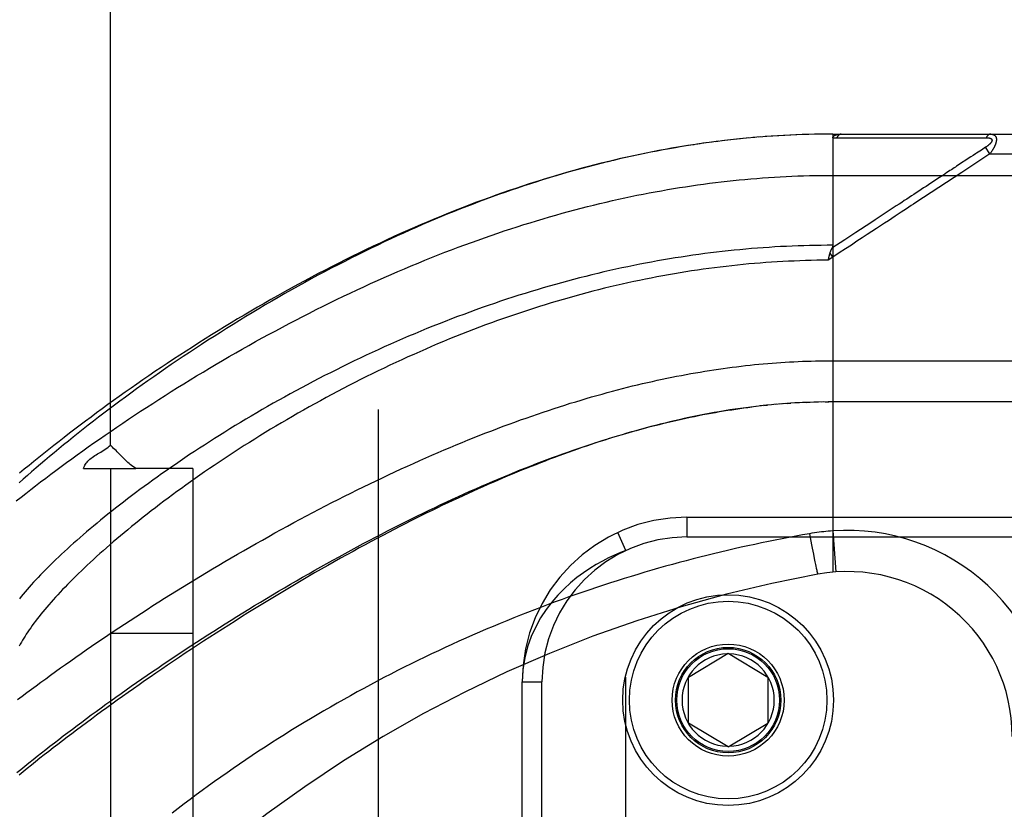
# Model space of a CAD drawing. Header units: inches. Extents: x 0 to 227, y 0 to 147.
# Tile 199 of 256: x 98.55 to 100.04, y 97.07 to 98.27. Entities that reach past the tile are written whole.
import ezdxf

# ---------------------------------------------------------------- set-up
doc = ezdxf.new("R2010")
doc.units = ezdxf.units.IN
doc.header["$LTSCALE"] = 12.466667
doc.header["$MEASUREMENT"] = 0
doc.linetypes.add('HIDDEN', pattern=[0.2, 0.1, -0.1])
for name, color, linetype in [('DEFAULT_2', 8, 'HIDDEN'), ('RIGHTHAND_DOOR_ASSEMBLY', 7, 'CONTINUOUS'), ('SUBPANEL', 7, 'CONTINUOUS')]:
    doc.layers.add(name, color=color, linetype=linetype)

msp = doc.modelspace()

# ---------------------------------------------------------------- linework, layer by layer
at = {"layer": 'DEFAULT_2', "color": 8, "linetype": 'HIDDEN'}
msp.add_line((99.0892, 100.1694), (99.0892, 43.0654), dxfattribs=at)
at = {"layer": 'RIGHTHAND_DOOR_ASSEMBLY', "color": 8, "linetype": 'HIDDEN'}
for p, q in [((99.6387, 98.0865), (99.6293, 98.0856)), ((99.6514, 98.0878), (99.6387, 98.0865)), ((99.6605, 98.0886), (99.6481, 98.0875)), ((99.6697, 98.0893), (99.6575, 98.0883)), ((99.6788, 98.09), (99.6669, 98.0891)), ((99.6879, 98.0906), (99.6763, 98.0898)), ((99.6971, 98.0912), (99.6856, 98.0905)), ((99.7062, 98.0917), (99.695, 98.0911)), ((99.7153, 98.0922), (99.7044, 98.0916)), ((99.7244, 98.0926), (99.7137, 98.0921)), ((99.7335, 98.0929), (99.723, 98.0925)), ((99.7426, 98.0932), (99.7324, 98.0929)), ((99.7517, 98.0934), (99.7417, 98.0931)), ((99.7608, 98.0935), (99.751, 98.0934)), ((99.7699, 98.0936), (99.7604, 98.0935)), ((99.7789, 98.0936), (99.7697, 98.0936)), ((99.7789, 98.0936), (100.6527, 98.0936)), ((99.7789, 98.0936), (99.7789, 97.4289)), ((99.785, 98.088), (99.809, 98.088)), ((99.9776, 98.0881), (99.9813, 98.0881)), ((99.9813, 98.0881), (99.9847, 98.0881)), ((99.9847, 98.0881), (99.9879, 98.0881)), ((99.9879, 98.0881), (99.9926, 98.0881)), ((99.9926, 98.0881), (99.9956, 98.0881)), ((99.9956, 98.0881), (100.0074, 98.0881)), ((100.0074, 98.0881), (100.0084, 98.0881)), ((99.5777, 98.079), (99.563, 98.0768)), ((99.5869, 98.0803), (99.5725, 98.0783)), ((99.5962, 98.0816), (99.582, 98.0797)), ((99.6054, 98.0828), (99.5915, 98.081)), ((99.6146, 98.0839), (99.601, 98.0822)), ((99.6238, 98.0849), (99.6104, 98.0834)), ((100.0107, 98.0737), (100.0044, 98.0695)), ((100.0173, 98.0636), (100.0107, 98.0737)), ((99.9883, 98.059), (99.9669, 98.0449)), ((100.0173, 98.0636), (99.9746, 98.0355)), ((99.992, 98.0614), (99.9883, 98.059)), ((100.002, 98.068), (99.9968, 98.0646)), ((100.0044, 98.0695), (100.002, 98.068)), ((100.0173, 98.0636), (100.6827, 98.0636)), ((99.7789, 98.0311), (100.6827, 98.0311)), ((99.9407, 98.0277), (99.9275, 98.0191)), ((99.797, 97.9333), (99.7777, 97.9206)), ((99.7731, 97.9066), (99.7734, 97.9079)), ((99.7789, 97.9069), (99.7748, 97.9131)), ((99.7789, 97.9069), (99.7722, 97.9023)), ((99.7722, 97.9023), (99.7729, 97.9054)), ((99.7729, 97.9054), (99.7731, 97.9066)), ((99.7724, 97.7499), (100.6827, 97.7499)), ((99.7005, 97.6843), (99.6919, 97.6835)), ((99.7076, 97.6848), (99.6978, 97.684)), ((99.7095, 97.6849), (99.7154, 97.6853)), ((99.7287, 97.6861), (99.7212, 97.6857)), ((99.7358, 97.6864), (99.727, 97.686)), ((99.7386, 97.6866), (99.7444, 97.6868)), ((99.7575, 97.6872), (99.7501, 97.687)), ((99.7647, 97.6873), (99.7559, 97.6871)), ((99.7674, 97.6873), (99.7732, 97.6874)), ((100.6527, 97.6874), (99.7789, 97.6874)), ((99.6707, 97.6814), (99.6622, 97.6805)), ((99.6742, 97.6818), (99.6801, 97.6824)), ((99.5577, 97.5124), (100.6839, 97.5124)), ((99.5577, 97.5124), (99.5577, 97.4824)), ((99.4652, 97.462), (99.4526, 97.4892)), ((99.7789, 97.4916), (99.7834, 97.4293)), ((99.5577, 97.4824), (100.7139, 97.4824)), ((99.7436, 97.4873), (99.7447, 97.4817)), ((99.7447, 97.4817), (99.7467, 97.4706)), ((99.4652, 96.0228), (99.4652, 97.462)), ((99.7467, 97.4706), (99.7477, 97.4653)), ((99.7477, 97.4653), (99.7495, 97.4562)), ((99.7495, 97.4562), (99.7508, 97.4497)), ((99.7508, 97.4497), (99.7519, 97.4446)), ((99.7519, 97.4446), (99.7527, 97.4407)), ((99.7527, 97.4407), (99.7533, 97.4379)), ((99.7533, 97.4379), (99.7538, 97.4353)), ((99.7538, 97.4353), (99.7542, 97.4336)), ((99.7542, 97.4336), (99.7546, 97.4321)), ((99.7546, 97.4321), (99.7548, 97.4311)), ((99.7548, 97.4311), (99.755, 97.4302)), ((99.755, 97.4302), (99.7552, 97.4294)), ((99.7552, 97.4294), (99.7554, 97.4287)), ((99.5602, 97.2699), (99.6202, 97.3059)), ((99.6202, 97.3059), (99.6802, 97.2699)), ((99.5602, 97.1999), (99.5602, 97.2699)), ((99.6802, 97.2699), (99.6802, 97.1999)), ((99.3077, 97.2624), (99.3377, 97.2624)), ((99.3077, 96.2224), (99.3077, 97.2624)), ((99.3377, 96.2224), (99.3377, 97.2624)), ((99.6202, 97.1638), (99.5602, 97.1999)), ((99.6202, 97.1638), (99.6802, 97.1999))]:
    msp.add_line(p, q, dxfattribs=at)
for points in [[(99.6422, 98.0869), (99.633, 98.0859), (99.6199, 98.0845)], [(99.7789, 98.0878), (99.779, 98.088), (99.779, 98.0881), (99.779, 98.0883), (99.779, 98.0884), (99.779, 98.0886), (99.7791, 98.0887), (99.7791, 98.0889), (99.7792, 98.089), (99.7792, 98.0892), (99.7793, 98.0893), (99.7793, 98.0894), (99.7794, 98.0896), (99.7795, 98.0897), (99.7796, 98.0898), (99.7796, 98.09), (99.7797, 98.0901), (99.7798, 98.0902), (99.7799, 98.0903), (99.7801, 98.0905), (99.7802, 98.0906), (99.7803, 98.0907), (99.7804, 98.0908), (99.7806, 98.0909), (99.7807, 98.0911), (99.7809, 98.0912), (99.781, 98.0913), (99.7812, 98.0914), (99.7814, 98.0915), (99.7816, 98.0916), (99.7818, 98.0917), (99.782, 98.0919), (99.7822, 98.092), (99.7824, 98.0921), (99.7827, 98.0922), (99.7829, 98.0923), (99.7832, 98.0924), (99.7835, 98.0925), (99.7838, 98.0926), (99.7841, 98.0927), (99.7844, 98.0928), (99.7847, 98.0929), (99.785, 98.0929), (99.7854, 98.093), (99.7858, 98.0931), (99.7862, 98.0932), (99.7866, 98.0933), (99.787, 98.0933), (99.7875, 98.0934), (99.7879, 98.0934), (99.7884, 98.0935), (99.7889, 98.0935), (99.7894, 98.0936), (99.79, 98.0936), (99.7905, 98.0936), (99.7911, 98.0936), (99.7917, 98.0936)], [(99.7789, 98.0878), (99.7799, 98.0879), (99.7809, 98.0879), (99.7819, 98.0879), (99.7829, 98.088), (99.7839, 98.088), (99.785, 98.088)], [(99.7917, 98.0936), (99.7914, 98.0936), (99.7912, 98.0936), (99.791, 98.0936), (99.7908, 98.0936), (99.7905, 98.0935), (99.7903, 98.0935), (99.7901, 98.0934), (99.7899, 98.0933), (99.7897, 98.0932), (99.7894, 98.0931), (99.7892, 98.093), (99.789, 98.0929), (99.7888, 98.0928), (99.7886, 98.0926), (99.7884, 98.0925), (99.7882, 98.0923), (99.788, 98.0922), (99.7877, 98.092), (99.7875, 98.0918), (99.7874, 98.0916), (99.7872, 98.0914), (99.787, 98.0912), (99.7868, 98.091), (99.7866, 98.0907), (99.7864, 98.0905), (99.7862, 98.0902), (99.7861, 98.09), (99.7859, 98.0897), (99.7857, 98.0894), (99.7856, 98.0892), (99.7854, 98.0889), (99.7853, 98.0886), (99.7851, 98.0883), (99.785, 98.088)], [(99.809, 98.088), (99.8144, 98.088), (99.8195, 98.088), (99.8245, 98.088), (99.8294, 98.088), (99.8343, 98.088), (99.839, 98.088), (99.8436, 98.088), (99.848, 98.088), (99.8523, 98.088), (99.8564, 98.088), (99.8604, 98.088), (99.8643, 98.088), (99.8681, 98.088), (99.8719, 98.088), (99.8757, 98.088), (99.8795, 98.088), (99.8909, 98.088)], [(99.8909, 98.088), (99.8947, 98.088), (99.8983, 98.088), (99.9019, 98.088), (99.9053, 98.088), (99.9085, 98.088), (99.9116, 98.088), (99.9202, 98.088)], [(99.9202, 98.088), (99.9228, 98.088), (99.9254, 98.088), (99.928, 98.088), (99.9306, 98.088), (99.9332, 98.088), (99.9383, 98.088)], [(99.9383, 98.088), (99.9409, 98.088), (99.9435, 98.088), (99.9486, 98.088)], [(99.9486, 98.088), (99.9512, 98.088), (99.9538, 98.088), (99.9564, 98.088), (99.9714, 98.0881)], [(99.9714, 98.0881), (99.9736, 98.0881), (99.9776, 98.0881)], [(100.0084, 98.0881), (100.0106, 98.0882), (100.0118, 98.0882)], [(100.0118, 98.0882), (100.0123, 98.0882), (100.0127, 98.0882), (100.0131, 98.0881), (100.0135, 98.0881), (100.0139, 98.0881), (100.0142, 98.0881), (100.0145, 98.088), (100.0149, 98.088), (100.0152, 98.088), (100.0155, 98.0879), (100.0158, 98.0879), (100.016, 98.0878), (100.0163, 98.0878), (100.0165, 98.0877), (100.0168, 98.0877), (100.017, 98.0876), (100.0172, 98.0876), (100.0174, 98.0875), (100.0176, 98.0874), (100.0178, 98.0874), (100.018, 98.0873), (100.0182, 98.0872), (100.0183, 98.0872), (100.0185, 98.0871), (100.0186, 98.087), (100.0188, 98.0869), (100.0189, 98.0868), (100.0191, 98.0868), (100.0192, 98.0867), (100.0193, 98.0866), (100.0194, 98.0865), (100.0195, 98.0864), (100.0196, 98.0863), (100.0197, 98.0862), (100.0198, 98.0861), (100.0199, 98.0861), (100.02, 98.086), (100.0201, 98.0859), (100.0201, 98.0858), (100.0202, 98.0857), (100.0203, 98.0855), (100.0203, 98.0854), (100.0204, 98.0853), (100.0204, 98.0852), (100.0204, 98.0851), (100.0205, 98.085), (100.0205, 98.0849), (100.0205, 98.0848), (100.0205, 98.0846), (100.0206, 98.0845), (100.0206, 98.0844), (100.0206, 98.0843), (100.0206, 98.0841), (100.0206, 98.084), (100.0205, 98.0839), (100.0205, 98.0837), (100.0205, 98.0836), (100.0205, 98.0835), (100.0204, 98.0833), (100.0204, 98.0832), (100.0203, 98.083), (100.0203, 98.0829), (100.0202, 98.0827), (100.0202, 98.0826), (100.0201, 98.0824), (100.02, 98.0823), (100.0199, 98.0821), (100.0198, 98.082), (100.0197, 98.0818), (100.0196, 98.0816), (100.0195, 98.0815), (100.0194, 98.0813), (100.0193, 98.0811), (100.0192, 98.0809), (100.019, 98.0808), (100.0189, 98.0806), (100.0187, 98.0804), (100.0186, 98.0802), (100.0184, 98.08), (100.0183, 98.0798), (100.0181, 98.0796), (100.0179, 98.0794), (100.0177, 98.0792), (100.0175, 98.079), (100.0173, 98.0788), (100.017, 98.0786), (100.0168, 98.0784), (100.0166, 98.0781), (100.0163, 98.0779), (100.016, 98.0777), (100.0158, 98.0774), (100.0155, 98.0772), (100.0151, 98.0769), (100.0148, 98.0767), (100.0145, 98.0764), (100.0141, 98.0761), (100.0138, 98.0758), (100.0134, 98.0755), (100.013, 98.0752), (100.0125, 98.0749), (100.0121, 98.0746), (100.0116, 98.0743), (100.0112, 98.074), (100.0107, 98.0737)], [(100.0185, 98.0936), (100.0182, 98.0936), (100.018, 98.0936), (100.0178, 98.0936), (100.0176, 98.0936), (100.0173, 98.0935), (100.0171, 98.0935), (100.0169, 98.0934), (100.0167, 98.0933), (100.0165, 98.0932), (100.0162, 98.0931), (100.016, 98.093), (100.0158, 98.0929), (100.0156, 98.0928), (100.0154, 98.0927), (100.0152, 98.0925), (100.015, 98.0924), (100.0148, 98.0922), (100.0146, 98.092), (100.0144, 98.0919), (100.0142, 98.0917), (100.014, 98.0915), (100.0138, 98.0913), (100.0136, 98.091), (100.0134, 98.0908), (100.0133, 98.0906), (100.0131, 98.0904), (100.0129, 98.0901), (100.0127, 98.0898), (100.0126, 98.0896), (100.0124, 98.0893), (100.0123, 98.089), (100.0121, 98.0888), (100.012, 98.0885), (100.0118, 98.0882)], [(100.0185, 98.0936), (100.0189, 98.0936), (100.0193, 98.0936), (100.0197, 98.0936), (100.0201, 98.0935), (100.0205, 98.0935), (100.0208, 98.0934), (100.0212, 98.0934), (100.0215, 98.0933), (100.0218, 98.0932), (100.0221, 98.0931), (100.0224, 98.093), (100.0226, 98.0929), (100.0229, 98.0928), (100.0231, 98.0927), (100.0234, 98.0926), (100.0236, 98.0924), (100.0238, 98.0923), (100.024, 98.0922), (100.0242, 98.092), (100.0244, 98.0919), (100.0246, 98.0918), (100.0248, 98.0916), (100.0249, 98.0914), (100.0251, 98.0913), (100.0252, 98.0911), (100.0254, 98.091), (100.0255, 98.0908), (100.0257, 98.0906), (100.0258, 98.0904), (100.0259, 98.0903), (100.026, 98.0901), (100.0261, 98.0899), (100.0262, 98.0897), (100.0263, 98.0895), (100.0264, 98.0893), (100.0265, 98.0891), (100.0266, 98.0889), (100.0267, 98.0887), (100.0267, 98.0885), (100.0268, 98.0883), (100.0268, 98.088), (100.0269, 98.0878), (100.0269, 98.0876), (100.027, 98.0873), (100.027, 98.0871), (100.0271, 98.0869), (100.0271, 98.0866), (100.0271, 98.0864), (100.0271, 98.0861), (100.0271, 98.0859), (100.0271, 98.0856), (100.0272, 98.0854), (100.0271, 98.0851), (100.0271, 98.0848), (100.0271, 98.0845), (100.0271, 98.0843), (100.0271, 98.084), (100.027, 98.0837), (100.027, 98.0834), (100.027, 98.0831), (100.0269, 98.0828), (100.0269, 98.0825), (100.0268, 98.0822), (100.0267, 98.0819), (100.0267, 98.0815), (100.0266, 98.0812), (100.0265, 98.0809), (100.0264, 98.0806), (100.0263, 98.0802), (100.0262, 98.0799), (100.0261, 98.0795), (100.026, 98.0792), (100.0259, 98.0788), (100.0258, 98.0785), (100.0256, 98.0781), (100.0255, 98.0777), (100.0253, 98.0773), (100.0252, 98.0769), (100.025, 98.0766), (100.0248, 98.0762), (100.0247, 98.0757), (100.0245, 98.0753), (100.0243, 98.0749), (100.0241, 98.0745), (100.0239, 98.074), (100.0236, 98.0736), (100.0234, 98.0732), (100.0232, 98.0727), (100.0229, 98.0722), (100.0226, 98.0717), (100.0224, 98.0712), (100.0221, 98.0707), (100.0218, 98.0702), (100.0214, 98.0697), (100.0211, 98.0691), (100.0207, 98.0686), (100.0204, 98.068), (100.02, 98.0674), (100.0196, 98.0668), (100.0191, 98.0662), (100.0187, 98.0656), (100.0182, 98.0649), (100.0178, 98.0643), (100.0173, 98.0636)], [(99.5684, 98.0776), (99.5591, 98.0762), (99.5498, 98.0747), (99.5405, 98.0731), (99.5311, 98.0715), (99.5218, 98.0698), (99.5124, 98.068), (99.503, 98.0662), (99.4936, 98.0643), (99.4841, 98.0623), (99.4746, 98.0603), (99.4652, 98.0582), (99.4556, 98.0561), (99.4461, 98.0538), (99.4366, 98.0515), (99.427, 98.0491), (99.4174, 98.0467), (99.4078, 98.0442), (99.3981, 98.0416), (99.3885, 98.0389), (99.3788, 98.0362), (99.369, 98.0334), (99.3593, 98.0306), (99.3495, 98.0276), (99.3397, 98.0246), (99.3299, 98.0215), (99.3202, 98.0184), (99.3104, 98.0152), (99.3007, 98.0119), (99.291, 98.0086), (99.2813, 98.0053), (99.2717, 98.0018), (99.262, 97.9984), (99.2524, 97.9949), (99.2429, 97.9913), (99.2333, 97.9876), (99.2237, 97.9839), (99.2141, 97.9802), (99.2046, 97.9764), (99.195, 97.9725), (99.1854, 97.9685), (99.1758, 97.9645), (99.1662, 97.9605), (99.1566, 97.9563), (99.147, 97.9521), (99.1373, 97.9479), (99.1276, 97.9435), (99.1179, 97.9391), (99.1082, 97.9346), (99.0984, 97.93), (99.0885, 97.9253), (99.0786, 97.9205), (99.0686, 97.9157), (99.0586, 97.9107), (99.0485, 97.9057), (99.0384, 97.9006), (99.0283, 97.8954), (99.0181, 97.8901), (99.008, 97.8848), (98.9979, 97.8794), (98.9878, 97.8739), (98.9777, 97.8684), (98.9676, 97.8629), (98.9576, 97.8573), (98.9476, 97.8516), (98.9376, 97.8459), (98.9277, 97.8402), (98.9178, 97.8344), (98.908, 97.8286), (98.8981, 97.8227), (98.8884, 97.8168), (98.8786, 97.8109), (98.869, 97.8049), (98.8593, 97.7989), (98.8498, 97.7929), (98.8403, 97.7868), (98.8308, 97.7808), (98.8214, 97.7747), (98.8121, 97.7686), (98.8028, 97.7624), (98.7936, 97.7563), (98.7845, 97.7502), (98.7754, 97.744), (98.7664, 97.7378), (98.7575, 97.7317), (98.7487, 97.7255), (98.74, 97.7193), (98.7313, 97.7131), (98.7227, 97.707), (98.7142, 97.7008), (98.7058, 97.6946), (98.6974, 97.6885), (98.6892, 97.6823), (98.681, 97.6762), (98.673, 97.6701), (98.665, 97.664), (98.6571, 97.658), (98.6493, 97.6519), (98.6417, 97.6459), (98.6341, 97.6399), (98.6266, 97.6339), (98.6192, 97.6279), (98.6119, 97.622), (98.6046, 97.6161), (98.5975, 97.6102), (98.5905, 97.6044), (98.5836, 97.5986), (98.5768, 97.5928), (98.5701, 97.5871), (98.5635, 97.5814), (98.557, 97.5757), (98.5506, 97.5701), (98.5443, 97.5645)], [(99.563, 98.0768), (99.5535, 98.0753), (99.5439, 98.0737), (99.5343, 98.0721), (99.5247, 98.0704), (99.5151, 98.0686), (99.5055, 98.0668), (99.4959, 98.0648), (99.4862, 98.0628), (99.4765, 98.0608), (99.4668, 98.0587), (99.4571, 98.0565), (99.4473, 98.0542), (99.4375, 98.0518), (99.4277, 98.0494), (99.4179, 98.047), (99.4081, 98.0444), (99.3982, 98.0418), (99.3883, 98.0391), (99.3784, 98.0363), (99.3684, 98.0334), (99.3585, 98.0305), (99.3485, 98.0275), (99.3384, 98.0245), (99.3284, 98.0213), (99.3183, 98.0181), (99.3083, 98.0148), (99.2981, 98.0114), (99.288, 98.008), (99.2779, 98.0045), (99.2677, 98.0009), (99.2575, 97.9972), (99.2473, 97.9935), (99.237, 97.9897), (99.2268, 97.9858), (99.2165, 97.9818), (99.2062, 97.9778), (99.1959, 97.9736), (99.1855, 97.9694), (99.1752, 97.9652), (99.1648, 97.9608), (99.1545, 97.9564), (99.1441, 97.9519), (99.1337, 97.9474), (99.1233, 97.9428), (99.1129, 97.9381), (99.1025, 97.9333), (99.092, 97.9284), (99.0816, 97.9235), (99.0712, 97.9186), (99.0608, 97.9135), (99.0504, 97.9084), (99.04, 97.9033), (99.0296, 97.898), (99.0192, 97.8927), (99.0088, 97.8874), (98.9984, 97.882), (98.9881, 97.8765), (98.9778, 97.871), (98.9675, 97.8654), (98.9572, 97.8598), (98.9469, 97.8542), (98.9367, 97.8484), (98.9265, 97.8427), (98.9163, 97.8369), (98.9062, 97.831), (98.8961, 97.8251), (98.8861, 97.8192), (98.876, 97.8132), (98.8661, 97.8072), (98.8561, 97.8012), (98.8463, 97.7951), (98.8364, 97.789), (98.8267, 97.7829), (98.817, 97.7768), (98.8073, 97.7706), (98.7977, 97.7644), (98.7882, 97.7582), (98.7787, 97.752), (98.7693, 97.7458), (98.7599, 97.7395), (98.7506, 97.7333), (98.7414, 97.727), (98.7323, 97.7207), (98.7232, 97.7145), (98.7143, 97.7082), (98.7054, 97.7019), (98.6965, 97.6957), (98.6878, 97.6894), (98.6791, 97.6832), (98.6706, 97.6769), (98.6621, 97.6707), (98.6536, 97.6644), (98.6453, 97.6582), (98.6371, 97.652), (98.6289, 97.6458), (98.6209, 97.6397), (98.6129, 97.6335), (98.605, 97.6274), (98.5972, 97.6213), (98.5895, 97.6152), (98.5819, 97.6091), (98.5743, 97.6031), (98.5669, 97.597), (98.5596, 97.5911), (98.5523, 97.5851), (98.5452, 97.5791)], [(99.9968, 98.0646), (99.9953, 98.0636), (99.992, 98.0614)], [(99.9669, 98.0449), (99.9649, 98.0436), (99.9629, 98.0423), (99.9609, 98.041), (99.9589, 98.0397), (99.9567, 98.0383), (99.9545, 98.0368), (99.952, 98.0352), (99.9494, 98.0335), (99.9467, 98.0316), (99.9407, 98.0277)], [(98.5402, 97.5372), (98.5474, 97.5429), (98.5547, 97.5486), (98.5621, 97.5543), (98.5695, 97.5601), (98.5771, 97.5659), (98.5848, 97.5717), (98.5925, 97.5775), (98.6004, 97.5834), (98.6083, 97.5893), (98.6164, 97.5952), (98.6245, 97.6011), (98.6327, 97.607), (98.641, 97.613), (98.6494, 97.619), (98.6579, 97.625), (98.6665, 97.631), (98.6751, 97.637), (98.6839, 97.643), (98.6927, 97.649), (98.7016, 97.655), (98.7105, 97.661), (98.7196, 97.6671), (98.7287, 97.6731), (98.7379, 97.6791), (98.7472, 97.6851), (98.7565, 97.6911), (98.7659, 97.6971), (98.7754, 97.7031), (98.7849, 97.7091), (98.7945, 97.715), (98.8041, 97.7209), (98.8138, 97.7268), (98.8236, 97.7327), (98.8334, 97.7386), (98.8433, 97.7444), (98.8532, 97.7502), (98.8631, 97.756), (98.8731, 97.7618), (98.8831, 97.7675), (98.8932, 97.7731), (98.9033, 97.7788), (98.9134, 97.7844), (98.9236, 97.7899), (98.9338, 97.7954), (98.944, 97.8009), (98.9542, 97.8063), (98.9645, 97.8116), (98.9747, 97.8169), (98.985, 97.8222), (98.9953, 97.8274), (99.0056, 97.8325), (99.0159, 97.8376), (99.0262, 97.8426), (99.0366, 97.8476), (99.0469, 97.8525), (99.0572, 97.8574), (99.0675, 97.8621), (99.0778, 97.8668), (99.0881, 97.8715), (99.0984, 97.8761), (99.1087, 97.8806), (99.1189, 97.885), (99.1292, 97.8894), (99.1394, 97.8937), (99.1497, 97.898), (99.1599, 97.9022), (99.17, 97.9063), (99.1802, 97.9103), (99.1903, 97.9143), (99.2005, 97.9181), (99.2106, 97.922), (99.2206, 97.9257), (99.2307, 97.9294), (99.2407, 97.933), (99.2507, 97.9365), (99.2607, 97.94), (99.2706, 97.9434), (99.2805, 97.9467), (99.2904, 97.95), (99.3002, 97.9532), (99.31, 97.9563), (99.3198, 97.9593), (99.3296, 97.9623), (99.3393, 97.9652), (99.349, 97.968), (99.3587, 97.9708), (99.3684, 97.9735), (99.378, 97.9761), (99.3876, 97.9787), (99.3971, 97.9812), (99.4066, 97.9836), (99.4161, 97.986), (99.4256, 97.9883), (99.4351, 97.9906), (99.4445, 97.9927), (99.4539, 97.9948), (99.4632, 97.9969), (99.4726, 97.9989), (99.4819, 98.0008), (99.4912, 98.0026), (99.5004, 98.0044), (99.5096, 98.0062), (99.5189, 98.0078), (99.528, 98.0094), (99.5372, 98.011), (99.5464, 98.0125), (99.5555, 98.0139), (99.5646, 98.0153), (99.5737, 98.0166), (99.5827, 98.0178), (99.5918, 98.019), (99.6008, 98.0202), (99.6098, 98.0213), (99.6188, 98.0223), (99.6278, 98.0232), (99.6368, 98.0241), (99.6457, 98.025), (99.6547, 98.0258), (99.6636, 98.0265), (99.6725, 98.0272), (99.6814, 98.0278), (99.6903, 98.0284), (99.6992, 98.0289), (99.7081, 98.0294), (99.7169, 98.0298)], [(99.7169, 98.0298), (99.7258, 98.0302), (99.7347, 98.0305), (99.7435, 98.0307), (99.7524, 98.0309), (99.7612, 98.031), (99.7701, 98.0311), (99.7789, 98.0311)], [(99.9746, 98.0355), (99.9052, 97.9899), (99.9016, 97.9875), (99.898, 97.9852), (99.8944, 97.9828), (99.8906, 97.9803), (99.8867, 97.9777), (99.8826, 97.975), (99.8782, 97.9721), (99.8735, 97.9691), (99.8686, 97.9658), (99.8633, 97.9623), (99.8576, 97.9586), (99.8516, 97.9546), (99.8451, 97.9504), (99.8384, 97.9459), (99.8312, 97.9412), (99.8236, 97.9362), (99.8156, 97.931), (99.8072, 97.9254), (99.7982, 97.9196), (99.7888, 97.9134), (99.7789, 97.9069)], [(99.9275, 98.0191), (99.924, 98.0167), (99.9204, 98.0144), (99.9167, 98.012), (99.913, 98.0095), (99.9094, 98.0071), (99.9057, 98.0047), (99.902, 98.0023), (99.8984, 97.9999), (99.8948, 97.9975), (99.8911, 97.9951), (99.8874, 97.9927), (99.8835, 97.9901), (99.8795, 97.9875), (99.8752, 97.9847), (99.8707, 97.9817), (99.8659, 97.9786)], [(99.8659, 97.9786), (99.8553, 97.9716), (99.8494, 97.9677), (99.8431, 97.9636), (99.8365, 97.9592)], [(99.8365, 97.9592), (99.8141, 97.9445), (99.797, 97.9333)], [(99.7789, 97.925), (99.7702, 97.925), (99.7614, 97.9249), (99.7526, 97.9247), (99.7438, 97.9246), (99.735, 97.9243), (99.7262, 97.924), (99.7174, 97.9237), (99.7086, 97.9233), (99.6998, 97.9229), (99.691, 97.9224), (99.6822, 97.9218), (99.6733, 97.9212), (99.6645, 97.9206), (99.6557, 97.9199), (99.6468, 97.9191), (99.638, 97.9183), (99.6291, 97.9174), (99.6202, 97.9165), (99.6113, 97.9155), (99.6025, 97.9145), (99.5936, 97.9134), (99.5847, 97.9123), (99.5757, 97.9111), (99.5668, 97.9098), (99.5579, 97.9085), (99.5489, 97.9072), (99.54, 97.9058), (99.531, 97.9043), (99.522, 97.9028), (99.513, 97.9012), (99.504, 97.8996), (99.495, 97.8979), (99.486, 97.8961), (99.4769, 97.8943), (99.4679, 97.8925), (99.4588, 97.8906), (99.4497, 97.8886), (99.4406, 97.8866), (99.4315, 97.8845), (99.4224, 97.8823), (99.4132, 97.8801), (99.4041, 97.8778), (99.3949, 97.8755), (99.3858, 97.8731), (99.3766, 97.8707), (99.3674, 97.8682), (99.3582, 97.8656), (99.3489, 97.863), (99.3397, 97.8604), (99.3305, 97.8576), (99.3212, 97.8548), (99.312, 97.852), (99.3027, 97.8491), (99.2934, 97.8461), (99.2841, 97.8431), (99.2748, 97.84), (99.2655, 97.8368), (99.2562, 97.8336), (99.2469, 97.8304), (99.2376, 97.8271), (99.2283, 97.8237), (99.219, 97.8202), (99.2097, 97.8168), (99.2004, 97.8132), (99.191, 97.8096), (99.1817, 97.806), (99.1724, 97.8022), (99.1632, 97.7985), (99.1539, 97.7947), (99.1446, 97.7908), (99.1353, 97.7869), (99.1261, 97.7829), (99.1169, 97.7789), (99.1077, 97.7748), (99.0985, 97.7707), (99.0893, 97.7666), (99.0802, 97.7623), (99.0711, 97.7581), (99.062, 97.7538), (99.0529, 97.7495), (99.0439, 97.7451), (99.0348, 97.7407), (99.0259, 97.7362), (99.0169, 97.7317), (99.008, 97.7272), (98.9992, 97.7227), (98.9904, 97.7181), (98.9816, 97.7135), (98.9729, 97.7088), (98.9642, 97.7041), (98.9555, 97.6994), (98.9469, 97.6947), (98.9384, 97.6899), (98.9299, 97.6852), (98.9215, 97.6804), (98.9132, 97.6756), (98.9049, 97.6707), (98.8966, 97.6659), (98.8884, 97.661), (98.8803, 97.6562), (98.8723, 97.6513), (98.8643, 97.6464), (98.8564, 97.6415), (98.8486, 97.6366), (98.8408, 97.6317), (98.8331, 97.6268), (98.8255, 97.6219), (98.818, 97.617), (98.8106, 97.6122), (98.8032, 97.6073), (98.7959, 97.6024), (98.7887, 97.5975), (98.7815, 97.5926), (98.7745, 97.5878), (98.7675, 97.5829), (98.7607, 97.5781), (98.7539, 97.5733), (98.7472, 97.5685), (98.7406, 97.5637), (98.734, 97.5589), (98.7276, 97.5542), (98.7212, 97.5495), (98.715, 97.5448), (98.7088, 97.5401), (98.7027, 97.5354), (98.6967, 97.5308), (98.6908, 97.5261), (98.685, 97.5216), (98.6793, 97.517), (98.6737, 97.5125), (98.6681, 97.508), (98.6627, 97.5035), (98.6573, 97.499), (98.6521, 97.4946), (98.6469, 97.4902), (98.6418, 97.4859), (98.6369, 97.4816), (98.632, 97.4773), (98.6272, 97.473), (98.6225, 97.4688), (98.6179, 97.4646), (98.6133, 97.4605), (98.6089, 97.4564), (98.6046, 97.4523), (98.6003, 97.4482), (98.5962, 97.4442), (98.5921, 97.4403), (98.5882, 97.4363), (98.5843, 97.4324), (98.5805, 97.4286), (98.5768, 97.4248), (98.5732, 97.421), (98.5697, 97.4173), (98.5663, 97.4136), (98.5629, 97.4099), (98.5597, 97.4063), (98.5565, 97.4027), (98.5534, 97.3992), (98.5505, 97.3957), (98.5476, 97.3922), (98.5448, 97.3888)], [(99.7789, 97.925), (99.7789, 97.9248), (99.7789, 97.9246), (99.7789, 97.9244), (99.7789, 97.9241), (99.7789, 97.9239), (99.7788, 97.9237), (99.7788, 97.9235), (99.7787, 97.9233), (99.7787, 97.9231), (99.7786, 97.9229), (99.7786, 97.9226), (99.7785, 97.9224), (99.7784, 97.9222), (99.7783, 97.922), (99.7783, 97.9218), (99.7782, 97.9215), (99.7781, 97.9213), (99.778, 97.9211), (99.7779, 97.9208), (99.7775, 97.9201)], [(99.7734, 97.9079), (99.7737, 97.9091), (99.7739, 97.9097), (99.774, 97.9102), (99.7742, 97.9108), (99.7743, 97.9114), (99.7745, 97.912), (99.7747, 97.9126), (99.7748, 97.9131)], [(99.7748, 97.9131), (99.775, 97.9137), (99.7752, 97.9143), (99.7754, 97.9149), (99.7756, 97.9154), (99.7758, 97.916), (99.776, 97.9165), (99.7762, 97.9171), (99.7764, 97.9176), (99.7766, 97.9181), (99.7768, 97.9186), (99.777, 97.9191), (99.7773, 97.9196), (99.7775, 97.9201)], [(99.7722, 97.9023), (99.7636, 97.9023), (99.755, 97.9022), (99.7464, 97.902), (99.7378, 97.9018), (99.7292, 97.9015), (99.7206, 97.9011), (99.712, 97.9008), (99.7034, 97.9003), (99.6948, 97.8998), (99.6862, 97.8993), (99.6775, 97.8987), (99.6689, 97.898), (99.6603, 97.8973), (99.6516, 97.8966), (99.643, 97.8958), (99.6343, 97.8949), (99.6257, 97.894), (99.617, 97.893), (99.6083, 97.892), (99.5997, 97.8909), (99.591, 97.8898), (99.5823, 97.8886), (99.5735, 97.8873), (99.5648, 97.886), (99.5561, 97.8847), (99.5473, 97.8832), (99.5386, 97.8818), (99.5298, 97.8802), (99.521, 97.8787), (99.5122, 97.877), (99.5034, 97.8753), (99.4946, 97.8736), (99.4858, 97.8718), (99.4769, 97.8699), (99.4681, 97.868), (99.4592, 97.866), (99.4503, 97.8639), (99.4414, 97.8618), (99.4325, 97.8597), (99.4236, 97.8575), (99.4147, 97.8552), (99.4057, 97.8528), (99.3968, 97.8504), (99.3878, 97.848), (99.3788, 97.8455), (99.3698, 97.8429), (99.3608, 97.8403), (99.3518, 97.8376), (99.3428, 97.8348), (99.3338, 97.832), (99.3247, 97.8292), (99.3157, 97.8262), (99.3066, 97.8232), (99.2976, 97.8202), (99.2885, 97.8171), (99.2794, 97.8139), (99.2703, 97.8107), (99.2612, 97.8074), (99.2521, 97.8041), (99.243, 97.8007), (99.234, 97.7972), (99.2249, 97.7937), (99.2158, 97.7901), (99.2067, 97.7865), (99.1976, 97.7828), (99.1885, 97.7791), (99.1794, 97.7753), (99.1703, 97.7714), (99.1613, 97.7675), (99.1522, 97.7635), (99.1432, 97.7595), (99.1341, 97.7555), (99.1251, 97.7514), (99.1161, 97.7472), (99.1071, 97.743), (99.0982, 97.7387), (99.0892, 97.7344), (99.0803, 97.7301), (99.0714, 97.7257), (99.0626, 97.7213), (99.0537, 97.7168), (99.0449, 97.7123), (99.0362, 97.7077), (99.0274, 97.7032), (99.0187, 97.6985), (99.0101, 97.6939), (99.0015, 97.6892), (98.9929, 97.6845), (98.9843, 97.6797), (98.9759, 97.6749), (98.9674, 97.6701), (98.959, 97.6653), (98.9507, 97.6604), (98.9424, 97.6556), (98.9342, 97.6507), (98.926, 97.6458), (98.9179, 97.6408), (98.9099, 97.6359), (98.9019, 97.6309), (98.894, 97.626), (98.8861, 97.621), (98.8783, 97.616), (98.8706, 97.611), (98.863, 97.606), (98.8554, 97.601), (98.8479, 97.596), (98.8405, 97.591), (98.8331, 97.5861), (98.8259, 97.5811), (98.8187, 97.5761), (98.8116, 97.5711), (98.8045, 97.5661), (98.7976, 97.5612), (98.7907, 97.5562), (98.7839, 97.5513), (98.7772, 97.5464), (98.7706, 97.5415), (98.7641, 97.5366), (98.7577, 97.5317), (98.7513, 97.5268), (98.745, 97.522), (98.7389, 97.5172), (98.7328, 97.5124), (98.7268, 97.5076), (98.7209, 97.5029), (98.7151, 97.4982), (98.7094, 97.4935), (98.7037, 97.4888), (98.6982, 97.4842), (98.6927, 97.4796), (98.6874, 97.475), (98.6821, 97.4705), (98.6769, 97.466), (98.6719, 97.4615), (98.6669, 97.4571), (98.662, 97.4526), (98.6572, 97.4483), (98.6525, 97.4439), (98.6479, 97.4396), (98.6433, 97.4353), (98.6389, 97.4311), (98.6346, 97.4269), (98.6303, 97.4228), (98.6262, 97.4186), (98.6221, 97.4146), (98.6181, 97.4105), (98.6142, 97.4065), (98.6104, 97.4026), (98.6067, 97.3986), (98.6031, 97.3947), (98.5996, 97.3909), (98.5962, 97.3871), (98.5929, 97.3833), (98.5896, 97.3796), (98.5864, 97.3759), (98.5834, 97.3723), (98.5804, 97.3687), (98.5775, 97.3652), (98.5747, 97.3616), (98.572, 97.3582), (98.5694, 97.3548), (98.5668, 97.3514), (98.5644, 97.348), (98.562, 97.3447), (98.5597, 97.3415), (98.5575, 97.3383), (98.5554, 97.3351), (98.5534, 97.332), (98.5515, 97.3289), (98.5496, 97.3258), (98.5479, 97.3228), (98.5462, 97.3199), (98.5446, 97.3169)], [(99.6262, 97.7399), (99.6331, 97.7408), (99.6399, 97.7416), (99.6466, 97.7424), (99.6534, 97.7432), (99.6601, 97.7439), (99.6669, 97.7445), (99.6735, 97.7451), (99.6802, 97.7457), (99.6869, 97.7463), (99.6935, 97.7468), (99.7002, 97.7472), (99.7068, 97.7477), (99.7134, 97.748), (99.72, 97.7484), (99.7265, 97.7487), (99.7331, 97.749), (99.7397, 97.7492), (99.7462, 97.7494), (99.7528, 97.7496), (99.7593, 97.7497), (99.7659, 97.7498), (99.7724, 97.7499)], [(98.5421, 97.2357), (98.549, 97.2409), (98.556, 97.2462), (98.5631, 97.2515), (98.5703, 97.2568), (98.5775, 97.2621), (98.5849, 97.2674), (98.5923, 97.2728), (98.5998, 97.2782), (98.6074, 97.2837), (98.615, 97.2891), (98.6228, 97.2946), (98.6306, 97.3001), (98.6385, 97.3056), (98.6464, 97.3111), (98.6545, 97.3166), (98.6626, 97.3222), (98.6708, 97.3277), (98.679, 97.3333), (98.6874, 97.3389), (98.6958, 97.3445), (98.7042, 97.3501), (98.7128, 97.3557), (98.7214, 97.3613), (98.73, 97.367), (98.7387, 97.3726), (98.7475, 97.3782), (98.7563, 97.3838), (98.7652, 97.3895), (98.7742, 97.3951), (98.7832, 97.4007), (98.7922, 97.4063), (98.8013, 97.4119), (98.8105, 97.4175), (98.8197, 97.4231), (98.8289, 97.4286), (98.8381, 97.4342), (98.8475, 97.4397), (98.8568, 97.4452), (98.8662, 97.4507), (98.8756, 97.4562), (98.885, 97.4616), (98.8945, 97.4671), (98.904, 97.4725), (98.9135, 97.4778), (98.9231, 97.4832), (98.9326, 97.4885), (98.9422, 97.4938), (98.9518, 97.499), (98.9614, 97.5042), (98.971, 97.5093), (98.9806, 97.5145), (98.9902, 97.5195), (98.9998, 97.5246), (99.0095, 97.5296), (99.0191, 97.5345), (99.0287, 97.5394), (99.0383, 97.5443), (99.0479, 97.5491), (99.0575, 97.5538), (99.067, 97.5585), (99.0766, 97.5632), (99.0861, 97.5678), (99.0956, 97.5723), (99.1051, 97.5768), (99.1146, 97.5812), (99.124, 97.5856), (99.1335, 97.5899), (99.1428, 97.5941), (99.1522, 97.5983), (99.1615, 97.6024), (99.1708, 97.6065), (99.1801, 97.6105), (99.1893, 97.6144), (99.1985, 97.6183), (99.2076, 97.6221), (99.2167, 97.6259), (99.2257, 97.6296), (99.2348, 97.6332), (99.2437, 97.6367), (99.2526, 97.6402), (99.2615, 97.6437), (99.2704, 97.647), (99.2791, 97.6503), (99.2879, 97.6536), (99.2966, 97.6568), (99.3052, 97.6599), (99.3138, 97.6629), (99.3223, 97.6659), (99.3308, 97.6689), (99.3393, 97.6717), (99.3477, 97.6745), (99.356, 97.6773), (99.3643, 97.68), (99.3726, 97.6826), (99.3807, 97.6852), (99.3889, 97.6877), (99.397, 97.6901), (99.405, 97.6925), (99.413, 97.6948), (99.421, 97.6971), (99.4289, 97.6993), (99.4367, 97.7015), (99.4445, 97.7036), (99.4523, 97.7057), (99.46, 97.7077), (99.4677, 97.7096), (99.4753, 97.7115), (99.4829, 97.7133), (99.4904, 97.7151), (99.4979, 97.7169), (99.5053, 97.7185), (99.5127, 97.7202), (99.5201, 97.7218), (99.5274, 97.7233), (99.5347, 97.7248), (99.542, 97.7262), (99.5492, 97.7276), (99.5563, 97.729), (99.5635, 97.7303), (99.5706, 97.7315), (99.5776, 97.7327), (99.5847, 97.7339), (99.5917, 97.735), (99.5986, 97.7361), (99.6056, 97.7371), (99.6125, 97.7381), (99.6194, 97.739), (99.6262, 97.7399)], [(99.6933, 97.6837), (99.686, 97.683), (99.6785, 97.6823), (99.6682, 97.6812)], [(99.7216, 97.6857), (99.7146, 97.6853), (99.7037, 97.6845)], [(99.7502, 97.687), (99.743, 97.6867), (99.7328, 97.6863)], [(99.7789, 97.6874), (99.7718, 97.6874), (99.7617, 97.6872)], [(98.5412, 97.1249), (98.5472, 97.1298), (98.5532, 97.1348), (98.5594, 97.1397), (98.5656, 97.1447), (98.5719, 97.1497), (98.5783, 97.1548), (98.5848, 97.1599), (98.5913, 97.165), (98.598, 97.1702), (98.6047, 97.1753), (98.6115, 97.1805), (98.6184, 97.1858), (98.6253, 97.191), (98.6324, 97.1963), (98.6395, 97.2016), (98.6467, 97.207), (98.6539, 97.2123), (98.6613, 97.2177), (98.6687, 97.2231), (98.6762, 97.2285), (98.6838, 97.234), (98.6914, 97.2394), (98.6991, 97.2449), (98.7069, 97.2504), (98.7147, 97.2559), (98.7226, 97.2614), (98.7306, 97.267), (98.7386, 97.2725), (98.7467, 97.2781), (98.7549, 97.2836), (98.7631, 97.2892), (98.7714, 97.2948), (98.7798, 97.3004), (98.7882, 97.306), (98.7966, 97.3116), (98.8051, 97.3172), (98.8137, 97.3227), (98.8223, 97.3283), (98.831, 97.3339), (98.8397, 97.3395), (98.8485, 97.3451), (98.8573, 97.3506), (98.8661, 97.3562), (98.875, 97.3617), (98.8839, 97.3672), (98.8928, 97.3728), (98.9018, 97.3782), (98.9108, 97.3837), (98.9199, 97.3892), (98.9289, 97.3946), (98.938, 97.4), (98.9471, 97.4054), (98.9563, 97.4107), (98.9654, 97.4161), (98.9746, 97.4214), (98.9838, 97.4266), (98.993, 97.4319), (99.0022, 97.4371), (99.0114, 97.4422), (99.0206, 97.4474), (99.0298, 97.4524), (99.039, 97.4575), (99.0482, 97.4625), (99.0574, 97.4674), (99.0666, 97.4724), (99.0758, 97.4772), (99.085, 97.482), (99.0942, 97.4868), (99.1033, 97.4915), (99.1124, 97.4962), (99.1215, 97.5008), (99.1306, 97.5053), (99.1397, 97.5099), (99.1487, 97.5143), (99.1577, 97.5187), (99.1667, 97.523), (99.1756, 97.5273), (99.1845, 97.5315), (99.1934, 97.5357), (99.2022, 97.5398), (99.211, 97.5438), (99.2198, 97.5478), (99.2285, 97.5517), (99.2372, 97.5555), (99.2458, 97.5593), (99.2544, 97.563), (99.2629, 97.5667), (99.2714, 97.5703), (99.2799, 97.5738), (99.2883, 97.5773), (99.2966, 97.5807), (99.3049, 97.5841), (99.3132, 97.5873), (99.3214, 97.5906), (99.3295, 97.5937), (99.3376, 97.5968), (99.3456, 97.5998), (99.3536, 97.6028), (99.3615, 97.6057), (99.3694, 97.6086), (99.3772, 97.6113), (99.385, 97.6141), (99.3927, 97.6167), (99.4004, 97.6193), (99.408, 97.6219), (99.4155, 97.6244), (99.423, 97.6268), (99.4305, 97.6292), (99.4379, 97.6315), (99.4452, 97.6337), (99.4525, 97.636), (99.4597, 97.6381), (99.4669, 97.6402), (99.4741, 97.6422), (99.4811, 97.6442), (99.4882, 97.6461), (99.4952, 97.648), (99.5021, 97.6498), (99.509, 97.6516), (99.5158, 97.6533), (99.5226, 97.655), (99.5294, 97.6566), (99.5361, 97.6582), (99.5428, 97.6598), (99.5494, 97.6612), (99.5559, 97.6627), (99.5625, 97.6641), (99.569, 97.6654), (99.5754, 97.6667), (99.5818, 97.668), (99.5882, 97.6692), (99.5946, 97.6703), (99.6009, 97.6715), (99.6071, 97.6726), (99.6134, 97.6736), (99.6196, 97.6746), (99.6258, 97.6755), (99.6319, 97.6765)], [(99.6628, 97.6805), (99.6548, 97.6796), (99.6468, 97.6785), (99.6388, 97.6774), (99.6307, 97.6763), (99.6227, 97.6751), (99.6148, 97.6738), (99.6068, 97.6725), (99.599, 97.6711), (99.5912, 97.6697), (99.5834, 97.6682), (99.5758, 97.6667), (99.5682, 97.6652), (99.5608, 97.6636), (99.5534, 97.662), (99.5461, 97.6604), (99.5388, 97.6587), (99.5316, 97.657), (99.5244, 97.6553), (99.5172, 97.6535), (99.5101, 97.6517), (99.503, 97.6498), (99.4959, 97.648), (99.4888, 97.646), (99.4818, 97.6441), (99.4748, 97.6421), (99.4678, 97.6401), (99.4608, 97.638), (99.4538, 97.6359), (99.4469, 97.6338), (99.4399, 97.6316), (99.433, 97.6295), (99.426, 97.6272), (99.4191, 97.625), (99.4122, 97.6227), (99.4053, 97.6203), (99.3983, 97.618), (99.3914, 97.6156), (99.3844, 97.6131), (99.3775, 97.6106), (99.3705, 97.6081), (99.3635, 97.6056), (99.3565, 97.6029), (99.3494, 97.6003), (99.3424, 97.5976), (99.3353, 97.5949), (99.3282, 97.5921), (99.3211, 97.5893), (99.314, 97.5865), (99.3068, 97.5836), (99.2996, 97.5806), (99.2923, 97.5776), (99.2851, 97.5746), (99.2778, 97.5715), (99.2704, 97.5683), (99.2631, 97.5652), (99.2557, 97.5619), (99.2482, 97.5587), (99.2408, 97.5553), (99.2332, 97.552), (99.2257, 97.5485), (99.218, 97.545), (99.2104, 97.5415), (99.2026, 97.5379), (99.1948, 97.5342), (99.187, 97.5305), (99.1791, 97.5267), (99.1712, 97.5228), (99.1632, 97.5189), (99.1551, 97.5149), (99.147, 97.5109), (99.1388, 97.5068), (99.1304, 97.5025), (99.122, 97.4982), (99.1135, 97.4938), (99.1049, 97.4894), (99.0962, 97.4848), (99.0874, 97.4802), (99.0786, 97.4755), (99.0696, 97.4706), (99.0605, 97.4657), (99.0512, 97.4606), (99.0418, 97.4555), (99.0323, 97.4502), (99.0226, 97.4448), (99.0128, 97.4392), (99.0029, 97.4336), (98.9928, 97.4278), (98.9827, 97.4219), (98.9725, 97.416), (98.9623, 97.41), (98.952, 97.4039), (98.9418, 97.3978), (98.9317, 97.3917), (98.9216, 97.3856), (98.9116, 97.3795), (98.9016, 97.3733), (98.8917, 97.3672), (98.8819, 97.3611), (98.8721, 97.3549), (98.8624, 97.3488), (98.8528, 97.3426), (98.8432, 97.3365), (98.8338, 97.3304), (98.8244, 97.3242), (98.815, 97.3181), (98.8058, 97.312), (98.7966, 97.306), (98.7876, 97.2999), (98.7786, 97.2939), (98.7696, 97.2878), (98.7608, 97.2818), (98.7521, 97.2758), (98.7434, 97.2699), (98.7348, 97.2639), (98.7264, 97.258), (98.718, 97.2521), (98.7097, 97.2463), (98.7015, 97.2405), (98.6933, 97.2347), (98.6853, 97.2289), (98.6774, 97.2231), (98.6695, 97.2174), (98.6618, 97.2118), (98.6541, 97.2061), (98.6465, 97.2005), (98.6391, 97.195), (98.6317, 97.1894), (98.6244, 97.1839), (98.6172, 97.1785), (98.6101, 97.1731), (98.6031, 97.1677), (98.5962, 97.1624), (98.5894, 97.1571), (98.5827, 97.1518), (98.576, 97.1466), (98.5695, 97.1414), (98.5631, 97.1363), (98.5567, 97.1312), (98.5505, 97.1261), (98.5444, 97.1211)], [(99.6319, 97.6765), (99.638, 97.6773), (99.6441, 97.6782), (99.6502, 97.679), (99.6562, 97.6797)], [(99.7789, 97.4916), (99.7754, 97.4913), (99.7719, 97.491), (99.7686, 97.4907), (99.7653, 97.4904), (99.7619, 97.49), (99.7583, 97.4896), (99.7547, 97.4891), (99.751, 97.4885), (99.7474, 97.488), (99.7436, 97.4873)], [(99.7436, 97.4873), (99.7332, 97.4855), (99.7228, 97.4836), (99.7124, 97.4817), (99.7021, 97.4797), (99.6917, 97.4776), (99.6814, 97.4756), (99.671, 97.4734), (99.6606, 97.4712), (99.6502, 97.469), (99.6398, 97.4667), (99.6294, 97.4643), (99.619, 97.4619), (99.6086, 97.4595), (99.5982, 97.457), (99.5878, 97.4544), (99.5774, 97.4518), (99.5669, 97.4491), (99.5565, 97.4464), (99.5461, 97.4436), (99.5356, 97.4408), (99.5252, 97.4379), (99.5147, 97.4349), (99.5043, 97.4319), (99.4938, 97.4288), (99.4834, 97.4257), (99.4729, 97.4225), (99.4624, 97.4193), (99.452, 97.416), (99.4415, 97.4127), (99.431, 97.4093), (99.4205, 97.4058), (99.4101, 97.4023), (99.3996, 97.3987), (99.3891, 97.3951), (99.3786, 97.3914), (99.3682, 97.3876), (99.3577, 97.3838), (99.3472, 97.3799), (99.3368, 97.376), (99.3263, 97.372), (99.3158, 97.3679), (99.3054, 97.3638), (99.2949, 97.3597), (99.2845, 97.3554), (99.2741, 97.3511), (99.2636, 97.3468), (99.2532, 97.3424), (99.2428, 97.3379), (99.2324, 97.3334), (99.222, 97.3288), (99.2116, 97.3241), (99.2012, 97.3194), (99.1908, 97.3147), (99.1805, 97.3098), (99.1701, 97.3049), (99.1598, 97.3), (99.1495, 97.295), (99.1391, 97.2899), (99.1288, 97.2848), (99.1186, 97.2796), (99.1083, 97.2743), (99.098, 97.269), (99.0878, 97.2637), (99.0776, 97.2582), (99.0674, 97.2527), (99.0572, 97.2472), (99.0471, 97.2416), (99.037, 97.2359), (99.0269, 97.2302), (99.0168, 97.2244), (99.0067, 97.2186), (98.9967, 97.2127), (98.9867, 97.2067), (98.9767, 97.2007), (98.9668, 97.1947), (98.9569, 97.1886), (98.947, 97.1824), (98.9372, 97.1762), (98.9274, 97.1699), (98.9176, 97.1636), (98.9079, 97.1572), (98.8982, 97.1508), (98.8885, 97.1444), (98.8789, 97.1378), (98.8694, 97.1313), (98.8599, 97.1247), (98.8504, 97.118), (98.841, 97.1114), (98.8316, 97.1046), (98.8223, 97.0979), (98.813, 97.0911), (98.8038, 97.0843), (98.7947, 97.0774), (98.7856, 97.0705), (98.7766, 97.0636)], [(99.4652, 97.462), (99.4567, 97.4587), (99.4479, 97.4549), (99.4389, 97.4507), (99.4296, 97.4459), (99.4201, 97.4406), (99.4104, 97.4346), (99.4006, 97.428), (99.3908, 97.4207), (99.381, 97.4127), (99.3713, 97.4039), (99.3619, 97.3942), (99.3527, 97.3837), (99.344, 97.3722), (99.3357, 97.3597), (99.3282, 97.3462), (99.3215, 97.3316), (99.3159, 97.3159), (99.3115, 97.299), (99.3087, 97.2812), (99.3077, 97.2624)], [(99.7554, 97.4287), (99.7555, 97.4284), (99.7556, 97.4281), (99.7556, 97.4278), (99.7557, 97.4275), (99.7558, 97.4273), (99.7559, 97.427), (99.7559, 97.4268), (99.756, 97.4266), (99.756, 97.4265), (99.7561, 97.4263), (99.7561, 97.4262), (99.7562, 97.4261), (99.7562, 97.426), (99.7563, 97.4259), (99.7563, 97.4259), (99.7563, 97.4258), (99.7564, 97.4258)]]:
    msp.add_lwpolyline(points, dxfattribs=at)
for radius in [0.1599, 0.1499, 0.085, 0.08, 0.078]:
    msp.add_circle((99.6202, 97.2349), radius, dxfattribs=at)
for centre, radius, start, end in [((99.5577, 97.2624), 0.25, 90, 180), ((99.8012, 97.1799), 0.3125, 0, 94.0875), ((99.5577, 97.2624), 0.22, 90, 180), ((99.8012, 97.1799), 0.25, 0, 100.3342), ((100.1152, 95.4583), 2, 100.3342, 132.7959), ((99.6202, 97.2349), 0.07, 91.4692, 268.5308), ((99.6202, 97.2349), 0.07, 271.4692, 88.5308)]:
    msp.add_arc(centre, radius, start, end, dxfattribs=at)
at = {"layer": 'SUBPANEL', "color": 8, "linetype": 'HIDDEN'}
for p, q in [((98.6829, 97.6215), (98.6829, 99.2111)), ((98.7016, 97.6032), (98.6952, 97.6097)), ((98.6421, 97.5861), (98.7215, 97.5861)), ((98.6829, 97.5861), (98.6829, 45.6486)), ((98.8079, 97.5861), (98.7215, 97.5861)), ((98.8079, 97.5861), (98.8079, 45.6486)), ((98.8079, 97.3361), (98.6829, 97.3361))]:
    msp.add_line(p, q, dxfattribs=at)
for points in [[(98.6421, 97.5861), (98.6428, 97.5879), (98.6435, 97.5897), (98.6444, 97.5913), (98.6453, 97.5929), (98.6464, 97.5944), (98.6476, 97.596), (98.6489, 97.5975), (98.6504, 97.599), (98.652, 97.6005), (98.6537, 97.6019), (98.6555, 97.6032), (98.6573, 97.6046), (98.6594, 97.6059), (98.6615, 97.6072), (98.6636, 97.6086)], [(98.6636, 97.6086), (98.6682, 97.6113), (98.6706, 97.6128), (98.673, 97.6142), (98.6752, 97.6157), (98.6774, 97.6172), (98.6794, 97.6186), (98.6813, 97.6201), (98.6829, 97.6215)], [(98.6952, 97.6097), (98.6934, 97.6116), (98.6915, 97.6134), (98.6896, 97.6152), (98.6878, 97.6169), (98.6861, 97.6186), (98.6844, 97.6201), (98.6829, 97.6215)], [(98.7215, 97.5861), (98.7193, 97.5877), (98.7172, 97.5893), (98.7152, 97.5909), (98.7132, 97.5925), (98.7113, 97.594), (98.7096, 97.5956), (98.7079, 97.5971), (98.7063, 97.5986), (98.7047, 97.6001), (98.7032, 97.6016), (98.7016, 97.6032)]]:
    msp.add_lwpolyline(points, dxfattribs=at)

doc.saveas('drawing.dxf')
